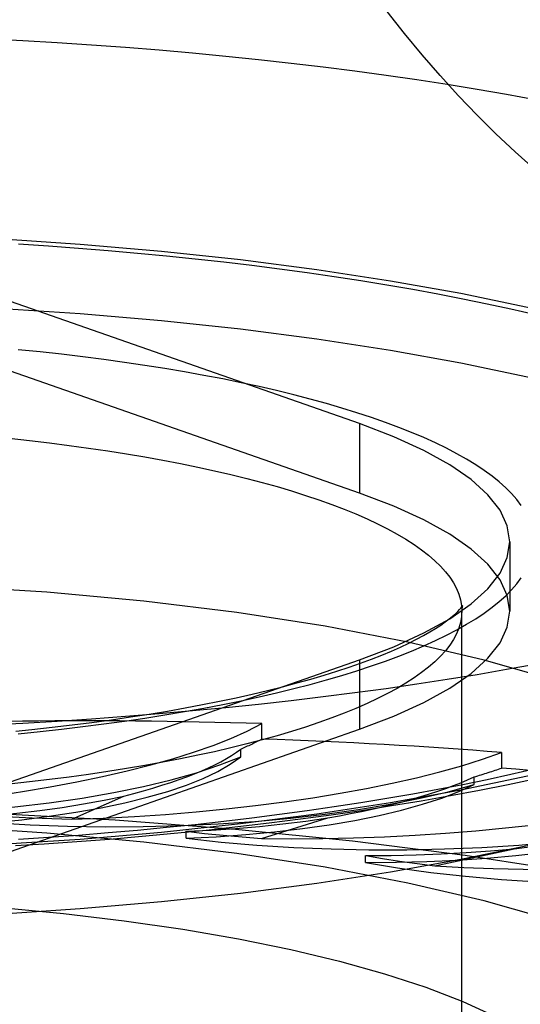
# Model space of a CAD drawing. Header units: inches. Extents: x 0 to 230, y 0 to 149.
# Tile 167 of 256: x 35.075 to 35.283, y 110.27 to 110.681. Entities that reach past the tile are written whole.
import ezdxf

# ---------------------------------------------------------------- set-up
doc = ezdxf.new("R2010")
doc.units = ezdxf.units.IN
doc.header["$LTSCALE"] = 12.648283
doc.header["$MEASUREMENT"] = 0
doc.linetypes.add('HIDDEN', pattern=[0.2, 0.1, -0.1])
doc.layers.get('0').update_dxf_attribs({"linetype": 'CONTINUOUS'})
doc.layers.add('DEFAULT_2', color=8, linetype='HIDDEN')

msp = doc.modelspace()

# ---------------------------------------------------------------- linework, layer by layer
at = {"color": 7, "linetype": 'Continuous'}
for p, q in [((35.07278, 110.33667), (35.08469, 110.3374)), ((35.09976, 110.31027), (35.06518, 110.30799))]:
    msp.add_line(p, q, dxfattribs=at)
for points in [[(35.28914, 110.61887), (35.28112, 110.62606), (35.27316, 110.63355), (35.2653, 110.64135), (35.25753, 110.64944), (35.24988, 110.65782), (35.24237, 110.66648), (35.23501, 110.67541), (35.22782, 110.68462)], [(35.45785, 110.4269), (35.45762, 110.42521), (35.45381, 110.41602), (35.44747, 110.40693), (35.43864, 110.39798), (35.42737, 110.38921), (35.41371, 110.38068), (35.39773, 110.37242), (35.37952, 110.36447), (35.35916, 110.35689), (35.33677, 110.34969), (35.31245, 110.34293), (35.28633, 110.33664), (35.25853, 110.33084), (35.22922, 110.32557), (35.19852, 110.32086), (35.1666, 110.31672), (35.13363, 110.31319), (35.09976, 110.31027)], [(35.28953, 110.41228), (35.2775, 110.41008), (35.26526, 110.40797), (35.2528, 110.40593), (35.24015, 110.40398), (35.2273, 110.40212), (35.21427, 110.40035), (35.20106, 110.39866), (35.18769, 110.39707), (35.17416, 110.39556), (35.16048, 110.39415), (35.14666, 110.39283), (35.13272, 110.3916), (35.11866, 110.39047), (35.10448, 110.38944), (35.09021, 110.3885), (35.07585, 110.38766), (35.0614, 110.38692)], [(35.08469, 110.3374), (35.0984, 110.33835), (35.11203, 110.33941), (35.12556, 110.34056), (35.13899, 110.34181), (35.15232, 110.34316), (35.16553, 110.34461), (35.17862, 110.34615), (35.19158, 110.3478), (35.20441, 110.34955), (35.21709, 110.35139), (35.22963, 110.35334), (35.24202, 110.35539), (35.25424, 110.35754), (35.26631, 110.35979), (35.27821, 110.36215), (35.28994, 110.36461)]]:
    msp.add_lwpolyline(points, dxfattribs=at)
at = {"layer": 'DEFAULT_2', "color": 8, "linetype": 'HIDDEN'}
for p, q in [((37.5214, 110.64538), (33.3704, 110.64538)), ((37.5214, 110.64324), (33.3759, 110.64324)), ((33.3429, 110.62561), (37.5214, 110.62561)), ((37.5214, 110.59869), (33.3429, 110.59869)), ((35.2162, 110.51266), (35.06789, 110.56457)), ((35.2162, 110.48368), (35.06789, 110.53559)), ((35.2162, 110.51266), (35.2162, 110.48368)), ((35.2789, 110.46342), (35.2789, 110.43444)), ((35.2789, 110.43444), (35.27788, 110.44102)), ((35.2589, 109.32266), (35.2589, 110.43444)), ((35.06789, 110.36226), (35.2162, 110.41418)), ((35.2162, 110.41418), (35.2162, 110.3852)), ((35.06789, 110.33328), (35.2162, 110.3852)), ((35.17548, 110.38111), (35.17548, 110.38754)), ((35.16669, 110.37372), (35.16669, 110.37693)), ((35.27553, 110.36903), (35.27553, 110.37547)), ((35.26405, 110.3621), (35.26405, 110.36532)), ((35.09632, 110.34767), (35.11792, 110.35735)), ((35.17531, 110.33966), (35.20307, 110.34822)), ((35.14392, 110.33972), (35.14392, 110.34264)), ((35.07519, 110.33763), (35.0639, 110.33691)), ((35.09976, 110.33925), (35.07519, 110.33763)), ((35.24772, 110.32822), (35.2808, 110.3354)), ((35.21881, 110.32964), (35.21881, 110.33257))]:
    msp.add_line(p, q, dxfattribs=at)
for points in [[(35.0614, 110.67321), (35.07585, 110.67247), (35.09021, 110.67163), (35.10448, 110.67069), (35.11866, 110.66966), (35.13272, 110.66853), (35.14666, 110.6673), (35.16048, 110.66598), (35.17416, 110.66457), (35.18769, 110.66306), (35.20106, 110.66147), (35.21427, 110.65978), (35.2273, 110.65801), (35.24015, 110.65615), (35.2528, 110.6542), (35.26526, 110.65216), (35.2775, 110.65005), (35.28953, 110.64785)], [(34.9589, 110.59283), (34.99466, 110.59249), (35.03005, 110.59151), (35.06518, 110.58987), (35.09976, 110.58758), (35.13363, 110.58466), (35.1666, 110.58113), (35.19852, 110.57699), (35.22922, 110.57228), (35.25853, 110.56701), (35.28633, 110.56122), (35.31245, 110.55492), (35.33677, 110.54816), (35.35916, 110.54097), (35.37952, 110.53338), (35.39773, 110.52543), (35.41371, 110.51717), (35.42737, 110.50864), (35.43864, 110.49987), (35.44747, 110.49092), (35.45381, 110.48183), (35.45762, 110.47265), (35.4589, 110.46342)], [(35.0741, 110.58761), (35.08662, 110.58679), (35.09906, 110.58588), (35.1114, 110.58489), (35.12363, 110.58382), (35.13575, 110.58266), (35.14775, 110.58142), (35.15962, 110.5801), (35.17135, 110.5787), (35.18294, 110.57722), (35.19437, 110.57566), (35.20565, 110.57403), (35.21675, 110.57232), (35.22768, 110.57054), (35.23842, 110.56868), (35.24897, 110.56675), (35.25932, 110.56475), (35.26947, 110.56268), (35.2794, 110.56054), (35.28911, 110.55834)], [(34.9589, 110.56385), (34.99466, 110.56352), (35.03005, 110.56253), (35.06518, 110.56089), (35.09976, 110.55861), (35.13363, 110.55569), (35.1666, 110.55215), (35.19852, 110.54802), (35.22922, 110.5433), (35.25853, 110.53803), (35.28633, 110.53224), (35.31245, 110.52594), (35.33677, 110.51918), (35.35916, 110.51199), (35.37952, 110.5044), (35.39773, 110.49646), (35.41371, 110.4882), (35.42737, 110.47966), (35.43864, 110.4709), (35.44747, 110.46195), (35.45381, 110.45286), (35.45762, 110.44367), (35.4589, 110.43444)], [(35.2837, 110.47852), (35.28182, 110.481), (35.27967, 110.48347), (35.27723, 110.48592), (35.27452, 110.48836), (35.27152, 110.49076), (35.26825, 110.49315), (35.26471, 110.49551), (35.26091, 110.49784), (35.25683, 110.50014), (35.2525, 110.50241), (35.24791, 110.50464), (35.24306, 110.50684), (35.23797, 110.509), (35.23262, 110.51112), (35.22704, 110.5132), (35.22123, 110.51523), (35.21518, 110.51722), (35.20891, 110.51916), (35.20242, 110.52106), (35.19571, 110.5229), (35.1888, 110.52469), (35.18169, 110.52642), (35.17438, 110.5281), (35.16688, 110.52973), (35.15919, 110.53129), (35.15134, 110.5328), (35.14331, 110.53425), (35.13512, 110.53563), (35.12678, 110.53695), (35.11829, 110.5382), (35.10966, 110.53939), (35.10089, 110.54052), (35.092, 110.54157), (35.08301, 110.54256), (35.0739, 110.54347)], [(35.2789, 110.46342), (35.27788, 110.47), (35.27485, 110.47654), (35.26982, 110.483), (35.26282, 110.48934), (35.25389, 110.49551), (35.2431, 110.50148), (35.23055, 110.50719), (35.2162, 110.51266)], [(35.07019, 110.50654), (35.07864, 110.50563), (35.08698, 110.50465), (35.0952, 110.50361), (35.1033, 110.5025), (35.11126, 110.50132), (35.11908, 110.50009), (35.12674, 110.49879), (35.13426, 110.49744), (35.14161, 110.49602), (35.14878, 110.49455), (35.15579, 110.49302), (35.1626, 110.49144), (35.16923, 110.4898), (35.17566, 110.48812), (35.18189, 110.48638), (35.18792, 110.48459), (35.19373, 110.48276), (35.19932, 110.48088), (35.20468, 110.47896), (35.20982, 110.477), (35.21472, 110.47499), (35.21939, 110.47295), (35.22381, 110.47088), (35.22798, 110.46877), (35.23191, 110.46663), (35.23557, 110.46445), (35.23899, 110.46225), (35.24214, 110.46003), (35.24502, 110.45778), (35.24764, 110.45551), (35.24999, 110.45322), (35.25207, 110.45091), (35.25388, 110.44858), (35.25541, 110.44625), (35.25666, 110.4439), (35.25764, 110.44154), (35.25834, 110.43918), (35.25876, 110.43681), (35.2589, 110.43444)], [(35.27788, 110.44102), (35.27485, 110.44757), (35.26982, 110.45402), (35.26282, 110.46036), (35.25389, 110.46653), (35.2431, 110.4725), (35.23055, 110.47821), (35.2162, 110.48368)], [(35.4589, 110.46342), (35.45762, 110.45418), (35.45381, 110.445), (35.44747, 110.43591), (35.43864, 110.42696), (35.42737, 110.41819), (35.41371, 110.40966), (35.39773, 110.4014), (35.37952, 110.39345), (35.35916, 110.38586), (35.33677, 110.37867), (35.31245, 110.37191), (35.28633, 110.36561), (35.25853, 110.35982), (35.22922, 110.35455), (35.19852, 110.34984), (35.1666, 110.3457), (35.13363, 110.34217), (35.09976, 110.33925)], [(35.25389, 110.43132), (35.26282, 110.43749), (35.26982, 110.44383), (35.27485, 110.45029), (35.27788, 110.45683), (35.2789, 110.46342)], [(35.3964, 110.33398), (35.39428, 110.34508), (35.38799, 110.35607), (35.37754, 110.36685), (35.36309, 110.37731), (35.34472, 110.38736), (35.32266, 110.39689), (35.29708, 110.40581), (35.26826, 110.41405), (35.23643, 110.42151), (35.20196, 110.42813), (35.16513, 110.43384), (35.12632, 110.4386), (35.08589, 110.44234), (35.04425, 110.44504), (35.00198, 110.44666), (34.9589, 110.44722)], [(35.0739, 110.38336), (35.08301, 110.38428), (35.092, 110.38526), (35.10089, 110.38632), (35.10966, 110.38744), (35.11829, 110.38863), (35.12678, 110.38988), (35.13512, 110.3912), (35.14331, 110.39259), (35.15134, 110.39403), (35.15919, 110.39554), (35.16688, 110.3971), (35.17438, 110.39873), (35.18169, 110.40041), (35.1888, 110.40214), (35.19571, 110.40393), (35.20242, 110.40578), (35.20891, 110.40767), (35.21518, 110.40961), (35.22123, 110.4116), (35.22704, 110.41363), (35.23262, 110.41571), (35.23797, 110.41783), (35.24306, 110.41999), (35.24791, 110.42219), (35.2525, 110.42442), (35.25683, 110.42669), (35.26091, 110.42899), (35.26471, 110.43132), (35.26825, 110.43368), (35.27152, 110.43607), (35.27452, 110.43848), (35.27723, 110.44091), (35.27967, 110.44336), (35.28182, 110.44583), (35.2837, 110.44831)], [(35.07292, 110.38443), (35.07962, 110.38511), (35.08811, 110.38603), (35.09647, 110.38702), (35.10469, 110.38807), (35.11278, 110.38917), (35.12072, 110.39033), (35.1285, 110.39154), (35.13611, 110.39281), (35.14355, 110.39412), (35.15081, 110.39549), (35.15789, 110.3969), (35.16476, 110.39835), (35.17143, 110.39984), (35.1779, 110.40137), (35.18414, 110.40294), (35.19016, 110.40453), (35.19595, 110.40615), (35.2015, 110.40779), (35.20681, 110.40945), (35.21187, 110.41113), (35.21668, 110.41281), (35.22123, 110.41449), (35.22551, 110.41617), (35.22953, 110.41784), (35.23328, 110.4195), (35.23676, 110.42113), (35.23997, 110.42273), (35.2429, 110.42429), (35.24557, 110.4258), (35.24798, 110.42725), (35.25012, 110.42864), (35.25201, 110.42996), (35.25365, 110.43119), (35.25506, 110.43233), (35.25624, 110.43337), (35.2572, 110.43429), (35.25797, 110.4351), (35.25854, 110.43577), (35.25895, 110.4363), (35.25921, 110.43667), (35.25925, 110.43674)], [(35.2162, 110.3852), (35.23055, 110.39067), (35.2431, 110.39638), (35.25389, 110.40235), (35.26282, 110.40852), (35.26982, 110.41485), (35.27485, 110.42131), (35.27788, 110.42785), (35.2789, 110.43444)], [(35.25925, 110.43674), (35.25932, 110.43687), (35.25932, 110.43686), (35.25922, 110.43661), (35.25908, 110.43611), (35.25895, 110.43538), (35.25876, 110.43207)], [(35.25876, 110.43207), (35.25834, 110.4297), (35.25764, 110.42734), (35.25666, 110.42498), (35.25541, 110.42263), (35.25388, 110.42029), (35.25207, 110.41797), (35.24999, 110.41566), (35.24764, 110.41337), (35.24502, 110.4111), (35.24214, 110.40885), (35.23899, 110.40662), (35.23557, 110.40442), (35.23191, 110.40225), (35.22798, 110.40011), (35.22381, 110.398), (35.21939, 110.39592), (35.21472, 110.39388), (35.20982, 110.39188), (35.20468, 110.38992), (35.19932, 110.388), (35.19373, 110.38612), (35.18792, 110.38428), (35.18189, 110.3825), (35.17566, 110.38076), (35.16923, 110.37907), (35.1626, 110.37744), (35.15579, 110.37585), (35.14878, 110.37433), (35.14161, 110.37285), (35.13426, 110.37144), (35.12674, 110.37008), (35.11908, 110.36879), (35.11126, 110.36755), (35.1033, 110.36638), (35.0952, 110.36527), (35.08698, 110.36422), (35.07864, 110.36325), (35.07019, 110.36233)], [(35.2162, 110.41418), (35.23055, 110.41964), (35.2431, 110.42535), (35.25389, 110.43132)], [(34.97972, 110.34911), (34.99555, 110.34892), (35.01128, 110.34905), (35.02698, 110.34951), (35.04248, 110.35029), (35.05769, 110.35138), (35.07251, 110.35279), (35.08686, 110.35449), (35.10063, 110.35649), (35.11375, 110.35876), (35.12612, 110.3613), (35.13768, 110.36408), (35.14834, 110.3671), (35.158, 110.3703), (35.16669, 110.37372)], [(35.06341, 110.34627), (35.07538, 110.34748), (35.08688, 110.34891), (35.09795, 110.35057), (35.10848, 110.35245), (35.11841, 110.35454), (35.12769, 110.35682), (35.13625, 110.35928), (35.14405, 110.36191), (35.15103, 110.36468), (35.15716, 110.36759), (35.16237, 110.3706), (35.16669, 110.37372)], [(35.28911, 110.3685), (35.2794, 110.36629), (35.26947, 110.36415), (35.25932, 110.36208), (35.24897, 110.36008), (35.23842, 110.35815), (35.22768, 110.35629), (35.21675, 110.35451), (35.20565, 110.3528), (35.19437, 110.35117), (35.18294, 110.34961), (35.17135, 110.34813), (35.15962, 110.34673), (35.14775, 110.34541), (35.13575, 110.34417), (35.12363, 110.34301), (35.1114, 110.34194), (35.09906, 110.34095), (35.08662, 110.34004), (35.0741, 110.33922)], [(35.06341, 110.34627), (35.07887, 110.34537), (35.09445, 110.34479), (35.11021, 110.34454), (35.126, 110.34461), (35.14171, 110.345), (35.15725, 110.34572), (35.17253, 110.34676), (35.18743, 110.3481), (35.20187, 110.34975), (35.21576, 110.3517), (35.22901, 110.35392), (35.24153, 110.35641), (35.2532, 110.35913), (35.26405, 110.3621)], [(35.14392, 110.33972), (35.15652, 110.34037), (35.16881, 110.34126), (35.18082, 110.3424), (35.19245, 110.34378), (35.20364, 110.34539), (35.2143, 110.34722), (35.22438, 110.34925), (35.23382, 110.35149), (35.24256, 110.35391), (35.25054, 110.35649), (35.2577, 110.35922), (35.26405, 110.3621)], [(35.06343, 110.3492), (35.07333, 110.35018), (35.08292, 110.35131), (35.09221, 110.3526), (35.10116, 110.35404), (35.10972, 110.35562), (35.11792, 110.35735)], [(35.59216, 110.18839), (35.59, 110.20193), (35.58352, 110.21537), (35.57278, 110.22863), (35.55785, 110.24161), (35.53882, 110.25423), (35.51583, 110.2664), (35.48904, 110.27804), (35.45863, 110.28906), (35.4248, 110.2994), (35.38779, 110.30898), (35.34785, 110.31773), (35.30526, 110.3256), (35.2603, 110.33254), (35.21328, 110.33849), (35.16452, 110.34341), (35.11435, 110.34728), (35.06313, 110.35006), (35.01119, 110.35173), (34.9589, 110.35229)], [(35.06343, 110.3492), (35.07157, 110.34868), (35.07976, 110.34825), (35.08801, 110.34792), (35.09632, 110.34767)], [(35.14394, 110.34264), (35.15434, 110.34316), (35.16455, 110.34384), (35.17456, 110.34469), (35.18434, 110.34571), (35.19384, 110.34689), (35.20307, 110.34822)], [(35.3964, 110.23353), (35.39428, 110.24462), (35.38799, 110.25562), (35.37754, 110.26639), (35.36309, 110.27686), (35.34472, 110.2869), (35.32266, 110.29643), (35.29708, 110.30536), (35.26826, 110.31359), (35.23643, 110.32105), (35.20196, 110.32768), (35.16513, 110.33339), (35.12632, 110.33814), (35.08589, 110.34188), (35.04425, 110.34458), (35.00198, 110.3462), (34.9589, 110.34676)], [(35.14392, 110.33972), (35.15854, 110.33814), (35.1735, 110.33687), (35.18885, 110.33591), (35.20444, 110.33527), (35.22018, 110.33495), (35.23597, 110.33496), (35.2517, 110.33529), (35.26729, 110.33595), (35.28262, 110.33692), (35.2976, 110.33821), (35.31213, 110.3398), (35.32613, 110.34169), (35.33945, 110.34385), (35.35213, 110.34629)], [(35.21881, 110.32964), (35.23165, 110.32972), (35.24435, 110.33004), (35.25695, 110.33063), (35.26933, 110.33146), (35.28142, 110.33254), (35.29315, 110.33386), (35.30445, 110.33542), (35.31524, 110.3372), (35.32547, 110.33919), (35.33507, 110.34137), (35.34395, 110.34374), (35.35213, 110.34629)], [(35.14394, 110.34264), (35.15161, 110.34177), (35.15939, 110.34098), (35.16729, 110.34027), (35.17531, 110.33966)], [(35.21883, 110.33257), (35.22942, 110.33261), (35.23993, 110.33282), (35.25036, 110.33321), (35.26067, 110.33377), (35.27082, 110.3345), (35.2808, 110.3354)], [(35.21883, 110.33257), (35.22579, 110.33136), (35.23293, 110.33023), (35.24024, 110.32919), (35.24772, 110.32822)], [(35.21881, 110.32964), (35.23214, 110.32743), (35.24602, 110.3255), (35.2605, 110.32387), (35.27542, 110.32254), (35.29071, 110.32152), (35.30627, 110.32082), (35.32199, 110.32044), (35.33777, 110.32038), (35.35352, 110.32066), (35.36914, 110.32125), (35.38453, 110.32217), (35.39958, 110.3234), (35.41414, 110.32492), (35.42826, 110.32676)], [(34.9589, 110.31516), (34.98596, 110.3149), (35.01294, 110.31408), (35.03995, 110.31271), (35.06665, 110.3108), (35.09279, 110.30832), (35.11817, 110.30532), (35.14253, 110.3018), (35.16572, 110.29781), (35.18754, 110.29337), (35.20791, 110.28851), (35.22671, 110.28326), (35.24388, 110.27764), (35.2593, 110.27168), (35.27289, 110.26542), (35.28453, 110.25889)]]:
    msp.add_lwpolyline(points, dxfattribs=at)
for centre, major_axis, ratio, start_param, end_param in [((34.9589, 110.23353), (0.6332, 0.0369), 0.238051, 1.207858, 1.382391), ((34.99701, 110.39829), (0.19812, 0.01155), 0.238051, -1.503082, -0.463231), ((34.99701, 110.39183), (0.19813, 0.01059), 0.228952, -0.554878, -0.4616), ((34.9589, 110.23353), (0.63321, 0.03386), 0.228952, 1.034957, 1.20949), ((35.00998, 110.38032), (0.16428, 0.00878), 0.228952, -0.866245, -0.317198), ((35.11471, 110.39389), (0.19813, 0.01059), 0.228952, -1.675983, -0.636132), ((35.11471, 110.38744), (0.19813, 0.00933), 0.220754, -0.727569, -0.634291), ((34.9589, 110.23353), (0.63323, 0.02983), 0.220754, 0.862266, 1.036798), ((35.11828, 110.37555), (0.16428, 0.00774), 0.220754, -1.038937, -0.489889), ((35.22768, 110.38428), (0.19813, 0.00933), 0.220754, -1.848675, -0.808824), ((35.22174, 110.36599), (0.16428, 0.00647), 0.213694, -1.21149, -0.662443), ((35.33248, 110.36974), (0.19814, 0.00781), 0.213694, -2.021228, -0.981377)]:
    msp.add_ellipse(centre, major_axis=major_axis, ratio=ratio, start_param=start_param, end_param=end_param, dxfattribs=at)

doc.saveas('drawing.dxf')
